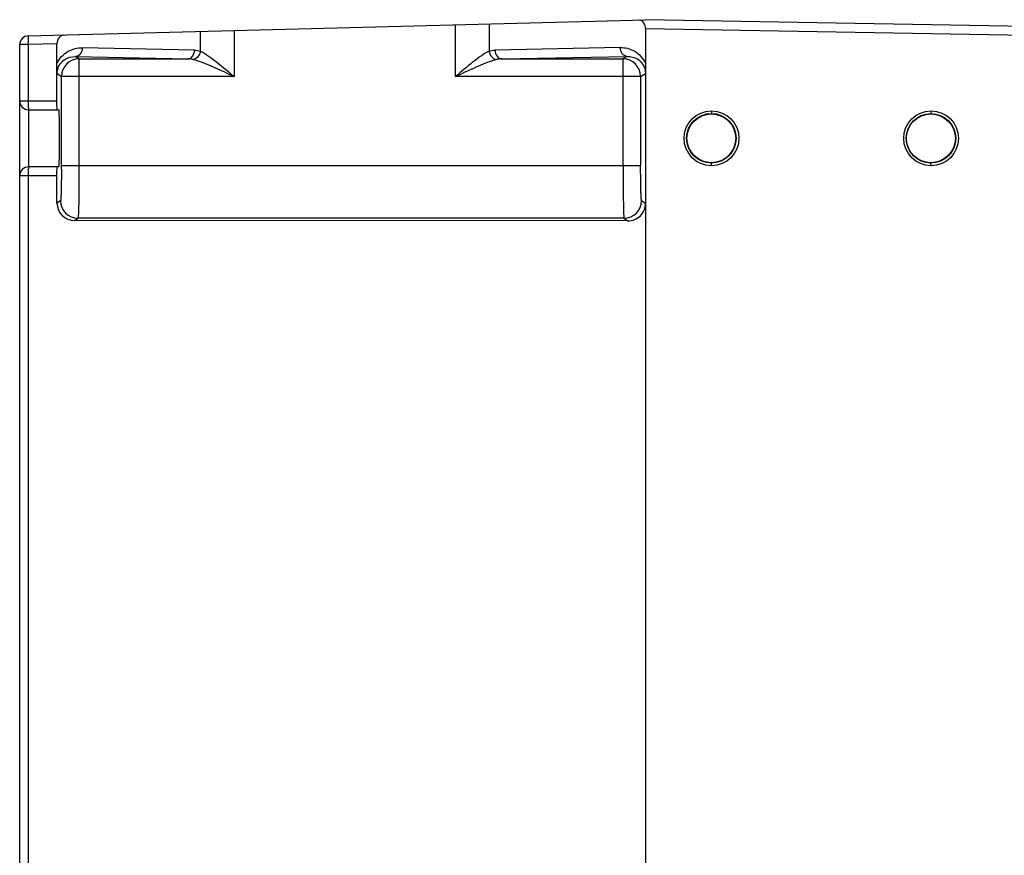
# Model space of a CAD drawing. Header units: inches. Extents: x 0 to 82.7, y 0 to 58.5.
# Tile 61 of 67: x 31.5 to 36, y 49.6 to 53.4. Entities that reach past the tile are written whole.
import ezdxf

# ---------------------------------------------------------------- set-up
doc = ezdxf.new("R2010")
doc.units = ezdxf.units.IN
doc.header["$LTSCALE"] = 4.547244
doc.header["$MEASUREMENT"] = 0
doc.layers.get('0').update_dxf_attribs({"linetype": 'CONTINUOUS'})

msp = doc.modelspace()

# ---------------------------------------------------------------- linework, layer by layer
at = {"color": 7, "linetype": 'CONTINUOUS'}
for p, q in [((31.5768, 53.3057), (34.3436, 53.3782)), ((33.6428, 53.3598), (33.6428, 53.2368)), ((36.1567, 53.3465), (34.3436, 53.3782)), ((32.3485, 53.2368), (32.3485, 53.3259)), ((32.4993, 53.3299), (32.4993, 53.1236)), ((33.492, 53.1236), (33.492, 53.3559)), ((34.3436, 53.3388), (34.3436, 49.4513)), ((34.3436, 53.3388), (36.1567, 53.3071)), ((31.5385, 49.4489), (31.5385, 53.2664)), ((31.5768, 53.2664), (31.5385, 53.2664)), ((31.7056, 53.2697), (31.5768, 53.2664)), ((31.5768, 53.2664), (31.5768, 53.014)), ((31.7056, 53.014), (31.7056, 53.2697)), ((32.3219, 53.2417), (31.8187, 53.2522)), ((34.2305, 53.2534), (33.6694, 53.2417)), ((31.8042, 53.2023), (31.7885, 53.2128)), ((31.7885, 53.2128), (32.2918, 53.2023)), ((31.8042, 53.2023), (31.8042, 52.7245)), ((31.8042, 53.2023), (32.2918, 53.2023)), ((33.6995, 53.2023), (34.2607, 53.214)), ((33.6995, 53.2023), (34.2432, 53.2023)), ((34.2607, 53.214), (34.2432, 53.2023)), ((34.2432, 52.7245), (34.2432, 53.2023)), ((31.706, 53.1366), (31.7056, 53.1806)), ((34.3436, 53.1818), (34.3432, 53.1378)), ((31.706, 53.1366), (31.7255, 53.1236)), ((31.7255, 52.7244), (31.7255, 53.1236)), ((32.4993, 53.1236), (31.7255, 53.1236)), ((34.3219, 53.1236), (33.492, 53.1236)), ((34.3219, 53.1236), (34.3432, 53.1378)), ((34.3219, 53.1236), (34.3219, 52.7245)), ((31.5385, 53.014), (31.7056, 53.014)), ((31.5778, 52.9746), (31.5778, 52.7187)), ((31.5778, 52.9746), (31.7141, 52.9746)), ((34.6396, 52.9697), (34.6389, 52.9579)), ((35.6238, 52.9695), (35.6231, 52.9577)), ((31.7141, 52.7187), (31.5778, 52.7187)), ((31.7255, 52.7245), (34.3219, 52.7245)), ((34.6396, 52.7237), (34.6389, 52.7355)), ((35.6238, 52.7238), (35.6231, 52.7357)), ((31.7056, 52.6793), (31.5385, 52.6793)), ((31.5768, 52.6793), (31.5768, 49.4506)), ((31.7056, 52.5564), (31.7056, 52.6793)), ((31.7215, 52.567), (31.7056, 52.5564)), ((34.3436, 52.5552), (34.3259, 52.567)), ((31.7843, 52.4777), (31.8002, 52.4883)), ((34.2648, 52.4766), (31.7843, 52.4777)), ((34.2472, 52.4883), (31.8002, 52.4883)), ((34.2472, 52.4883), (34.2648, 52.4766))]:
    msp.add_line(p, q, dxfattribs=at)
for centre, radius in [((34.6395, 52.8467), 0.123), ((35.6238, 52.8467), 0.1228), ((34.6388, 52.8467), 0.1112), ((34.6389, 52.8467), 0.1096), ((35.6231, 52.8467), 0.111), ((35.6231, 52.8467), 0.1096)]:
    msp.add_circle(centre, radius, dxfattribs=at)
for centre, radius, start, end in [((31.5778, 53.2664), 0.0394, 91.5, 180), ((31.8043, 53.1236), 0.0788, 90.037, 179.9739), ((32.2901, 53.0793), 0.1231, 76.7475, 89.2349), ((33.7012, 53.0793), 0.1231, 90.7654, 103.253), ((34.2431, 53.1236), 0.0788, 0.0261, 89.963), ((31.5778, 53.014), 0.0394, 180, 270), ((31.5778, 52.6793), 0.0394, 90, 180), ((25.7625, 52.7245), 5.963, 359.83948, 359.99935), ((31.8002, 52.567), 0.0788, 180.0261, 269.963), ((34.2472, 52.567), 0.0788, 270.037, 359.9743), ((31.7844, 52.5564), 0.0787, 179.9833, 269.9571), ((34.2649, 52.5553), 0.0787, 269.9156, 359.9671)]:
    msp.add_arc(centre, radius, start, end, dxfattribs=at)
msp.add_ellipse((31.738, 53.2705), major_axis=(0.0021, 0.0394), ratio=0.819972, start_param=0.064301, end_param=1.634412, dxfattribs=at)
for points in [[(34.324, 53.3753), (34.3223, 53.3762), (34.3205, 53.3769), (34.3186, 53.3775)], [(32.3219, 53.2417), (32.3309, 53.2415), (32.34, 53.2398), (32.3485, 53.2368)], [(33.6428, 53.2368), (33.6513, 53.2398), (33.6604, 53.2415), (33.6694, 53.2417)]]:
    msp.add_open_spline(points, degree=3, dxfattribs=at)
for points, knots in [([(34.3436, 53.3388), (34.3436, 53.3429), (34.3419, 53.357), (34.3328, 53.3705), (34.324, 53.3753)], [0, 0, 0, 0, 0.292639, 1, 1, 1, 1]), ([(31.5768, 53.3057), (31.5758, 53.3057), (31.5774, 53.2996), (31.5758, 53.2935), (31.5767, 53.2803), (31.5767, 53.2714), (31.5768, 53.2664)], [0, 0, 0, 0, 0.076696, 0.293417, 0.617595, 1, 1, 1, 1]), ([(31.7056, 53.1806), (31.7154, 53.2039), (31.7496, 53.2416), (31.7973, 53.2526), (31.8187, 53.2522)], [0, 0, 0, 0, 0.541638, 1, 1, 1, 1]), ([(31.8187, 53.2522), (31.8186, 53.2425), (31.814, 53.224), (31.7966, 53.2129), (31.7885, 53.2128)], [0, 0, 0, 0, 0.545628, 1, 1, 1, 1]), ([(32.2918, 53.2023), (32.2998, 53.2025), (32.3172, 53.2135), (32.3218, 53.232), (32.3219, 53.2417)], [0, 0, 0, 0, 0.454107, 1, 1, 1, 1]), ([(32.3485, 53.2368), (32.3478, 53.2323), (32.3435, 53.2165), (32.3301, 53.2018), (32.3183, 53.1991)], [0, 0, 0, 0, 0.272262, 1, 1, 1, 1]), ([(32.3485, 53.2368), (32.3608, 53.2316), (32.3855, 53.2159), (32.4356, 53.1779), (32.4734, 53.1456), (32.4993, 53.1236)], [0, 0, 0, 0, 0.212301, 0.460946, 1, 1, 1, 1]), ([(33.6428, 53.2368), (33.6305, 53.2316), (33.6058, 53.2159), (33.5556, 53.1779), (33.5179, 53.1456), (33.492, 53.1236)], [0, 0, 0, 0, 0.212302, 0.460946, 1, 1, 1, 1]), ([(33.6428, 53.2368), (33.6434, 53.2323), (33.6478, 53.2165), (33.6612, 53.2018), (33.6729, 53.1991)], [0, 0, 0, 0, 0.272262, 1, 1, 1, 1]), ([(33.6694, 53.2417), (33.6694, 53.232), (33.6741, 53.2135), (33.6914, 53.2025), (33.6995, 53.2023)], [0, 0, 0, 0, 0.545628, 1, 1, 1, 1]), ([(34.2305, 53.2534), (34.2519, 53.2538), (34.2997, 53.2428), (34.3338, 53.2051), (34.3436, 53.1818)], [0, 0, 0, 0, 0.458362, 1, 1, 1, 1]), ([(34.2607, 53.214), (34.2526, 53.2141), (34.2353, 53.2252), (34.2306, 53.2437), (34.2305, 53.2534)], [0, 0, 0, 0, 0.454108, 1, 1, 1, 1]), ([(31.706, 53.1366), (31.706, 53.151), (31.7137, 53.1762), (31.7438, 53.2058), (31.7719, 53.2133), (31.7885, 53.2128)], [0, 0, 0, 0, 0.347186, 0.596264, 1, 1, 1, 1]), ([(32.3183, 53.1991), (32.3487, 53.1919), (32.4092, 53.1657), (32.4683, 53.1382), (32.4993, 53.1236)], [0, 0, 0, 0, 0.476662, 1, 1, 1, 1]), ([(33.492, 53.1236), (33.5229, 53.1382), (33.5821, 53.1657), (33.6426, 53.1919), (33.6729, 53.1991)], [0, 0, 0, 0, 0.523336, 1, 1, 1, 1]), ([(34.2607, 53.214), (34.2773, 53.2145), (34.3055, 53.207), (34.3356, 53.1774), (34.3432, 53.1522), (34.3432, 53.1378)], [0, 0, 0, 0, 0.403728, 0.652802, 1, 1, 1, 1]), ([(31.5768, 53.014), (31.5768, 53.009), (31.5771, 53), (31.5765, 52.9868), (31.5783, 52.9808), (31.5768, 52.9746), (31.5778, 52.9746)], [0, 0, 0, 0, 0.382353, 0.706542, 0.923291, 1, 1, 1, 1]), ([(31.7067, 52.9746), (31.7057, 52.9746), (31.7071, 52.9808), (31.7053, 52.9868), (31.7059, 53), (31.7056, 53.009), (31.7056, 53.014)], [0, 0, 0, 0, 0.076737, 0.293474, 0.617621, 1, 1, 1, 1]), ([(31.716, 52.7399), (31.7168, 52.761), (31.7173, 52.7954), (31.7175, 52.8432), (31.7174, 52.8823), (31.717, 52.9176), (31.7165, 52.9434), (31.7157, 52.9591), (31.7155, 52.9675), (31.7146, 52.9713), (31.7147, 52.9746), (31.7141, 52.9746)], [0, 0, 0, 0, 0.26907, 0.439491, 0.611443, 0.767502, 0.891865, 0.938062, 0.971967, 0.992692, 1, 1, 1, 1]), ([(31.5778, 52.7187), (31.5768, 52.7187), (31.5783, 52.7125), (31.5765, 52.7065), (31.5771, 52.6933), (31.5768, 52.6844), (31.5768, 52.6793)], [0, 0, 0, 0, 0.076709, 0.293458, 0.617647, 1, 1, 1, 1]), ([(31.7056, 52.6793), (31.7056, 52.6844), (31.7059, 52.6933), (31.7053, 52.7065), (31.7071, 52.7125), (31.7057, 52.7187), (31.7067, 52.7187)], [0, 0, 0, 0, 0.382379, 0.706526, 0.923263, 1, 1, 1, 1]), ([(31.7141, 52.7187), (31.7146, 52.7187), (31.7146, 52.7215), (31.7153, 52.7246), (31.7156, 52.7318), (31.7159, 52.7369), (31.716, 52.7399)], [0, 0, 0, 0, 0.067825, 0.258765, 0.571628, 1, 1, 1, 1]), ([(31.7255, 52.7078), (31.7255, 52.6897), (31.7253, 52.6635), (31.7247, 52.6303), (31.7243, 52.6095), (31.7236, 52.5926), (31.7234, 52.5795), (31.722, 52.5722), (31.7224, 52.5676), (31.7215, 52.567)], [0, 0, 0, 0, 0.385913, 0.557058, 0.70622, 0.828534, 0.919992, 0.977651, 1, 1, 1, 1]), ([(31.8042, 52.7245), (31.8042, 52.6946), (31.8041, 52.6513), (31.8036, 52.5962), (31.8032, 52.5609), (31.8023, 52.5321), (31.8025, 52.5098), (31.8003, 52.497), (31.8014, 52.4895), (31.8002, 52.4883)], [0, 0, 0, 0, 0.37861, 0.550009, 0.700729, 0.825191, 0.918625, 0.977583, 1, 1, 1, 1]), ([(34.2432, 52.7245), (34.2432, 52.6946), (34.2433, 52.6513), (34.2438, 52.5962), (34.2442, 52.5609), (34.2451, 52.5321), (34.245, 52.5098), (34.2471, 52.497), (34.246, 52.4895), (34.2472, 52.4883)], [0, 0, 0, 0, 0.37861, 0.550009, 0.700728, 0.825191, 0.918625, 0.977583, 1, 1, 1, 1]), ([(34.3259, 52.567), (34.3249, 52.5677), (34.3255, 52.573), (34.3239, 52.5812), (34.3237, 52.5962), (34.3229, 52.6154), (34.3225, 52.6389), (34.322, 52.6757), (34.3219, 52.7046), (34.3219, 52.7245)], [0, 0, 0, 0, 0.022685, 0.081692, 0.175122, 0.299547, 0.450206, 0.621532, 1, 1, 1, 1])]:
    msp.add_open_spline(points, degree=3, knots=knots, dxfattribs=at)

doc.saveas('drawing.dxf')
